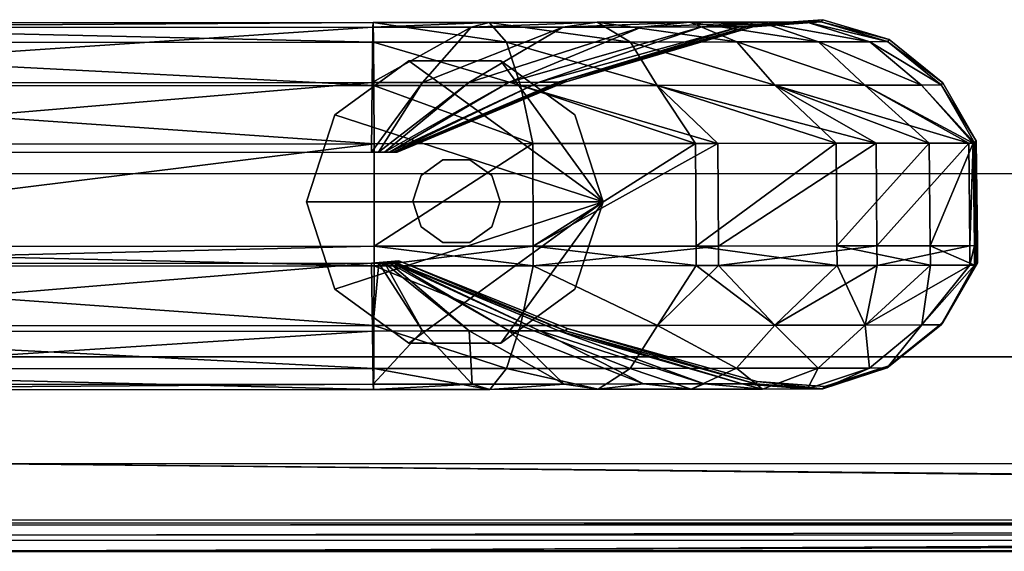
# Model space of a CAD drawing. Header units: inches. Extents: x -211 to 145, y -42 to 108.
# Tile 29 of 222: x -125.71 to -122.19, y 12.44 to 14.34. Entities that reach past the tile are written whole.
import ezdxf

# ---------------------------------------------------------------- set-up
doc = ezdxf.new("R2010")
doc.units = ezdxf.units.IN
doc.header["$MEASUREMENT"] = 0
for name, color, linetype in [('A-FURN', 7, 'Continuous'), ('A-FURN-P-SEAT', 2, 'Continuous'), ('A-FURN-P-SEAT-T', 2, 'Continuous')]:
    doc.layers.add(name, color=color, linetype=linetype)
for name, color, linetype, true_color in [('CET color Grey57', 7, 'Continuous', 0x91938e), ('CET color Grey65', 7, 'Continuous', 0xa4a5aa), ('CET color Grey71', 7, 'Continuous', 0xb6b6b6)]:
    doc.layers.add(name, color=color, linetype=linetype, true_color=true_color)
doc.styles.add('Arial', font='arial.ttf')

# ---------------------------------------------------------------- blocks, each defined once
blk = doc.blocks.new('*C40')
at = {"layer": 'A-FURN-P-SEAT', "linetype": 'Continuous'}
for points in [[(-24.5374, -17.01), (-24.5374, 16.216), (-24.477, 16.5199), (-24.3048, 16.7774), (-24.0473, 16.9496), (-23.7434, 17.01), (23.7434, 17.01), (24.0473, 16.9496), (24.3048, 16.7774), (24.477, 16.5199), (24.5374, 16.216), (24.5374, -17.01)], [(23.8809, -17.01), (23.8809, 15.5595), (23.8205, 15.8634), (23.6483, 16.1209), (23.3908, 16.2931), (23.0869, 16.3535), (-23.0869, 16.3535), (-23.3908, 16.2931), (-23.6483, 16.1209), (-23.8205, 15.8634), (-23.8809, 15.5595), (-23.8809, -17.01)], [(-24.5374, -17.01), (-24.5374, 16.216), (-24.477, 16.5199), (-24.3048, 16.7774), (-24.0473, 16.9496), (-23.7434, 17.01), (23.7434, 17.01), (24.0473, 16.9496), (24.3048, 16.7774), (24.477, 16.5199), (24.5374, 16.216), (24.5374, -17.01)], [(23.8809, -17.01), (23.8809, 15.5595), (23.8205, 15.8634), (23.6483, 16.1209), (23.3908, 16.2931), (23.0869, 16.3535), (-23.0869, 16.3535), (-23.3908, 16.2931), (-23.6483, 16.1209), (-23.8205, 15.8634), (-23.8809, 15.5595), (-23.8809, -17.01)], [(-23.8809, -17.01), (-23.8809, 15.5595), (-23.8205, 15.8634), (-23.6483, 16.1209), (-23.3908, 16.2931), (-23.0869, 16.3535), (23.0869, 16.3535), (23.3908, 16.2931), (23.6483, 16.1209), (23.8205, 15.8634), (23.8809, 15.5595), (23.8809, -17.01)], [(23.2244, -17.01), (23.2244, 14.903), (23.164, 15.2069), (22.9918, 15.4644), (22.7343, 15.6366), (22.4304, 15.697), (-22.4304, 15.697), (-22.7343, 15.6366), (-22.9918, 15.4644), (-23.164, 15.2069), (-23.2244, 14.903), (-23.2244, -17.01)], [(-23.8809, -17.01), (-23.8809, 15.5595), (-23.8205, 15.8634), (-23.6483, 16.1209), (-23.3908, 16.2931), (-23.0869, 16.3535), (23.0869, 16.3535), (23.3908, 16.2931), (23.6483, 16.1209), (23.8205, 15.8634), (23.8809, 15.5595), (23.8809, -17.01)], [(23.2244, -17.01), (23.2244, 14.903), (23.164, 15.2069), (22.9918, 15.4644), (22.7343, 15.6366), (22.4304, 15.697), (-22.4304, 15.697), (-22.7343, 15.6366), (-22.9918, 15.4644), (-23.164, 15.2069), (-23.2244, 14.903), (-23.2244, -17.01)]]:
    blk.add_lwpolyline(points, dxfattribs=at)
at = {"layer": 'A-FURN-P-SEAT-T', "linetype": 'Continuous', "style": 'Arial'}
blk.add_attdef('ITEXT', (-9.252, -17.2344), '', height=2.8, dxfattribs=at).dxf.unprotected_set("ltscale", 0)
blk = doc.blocks.new('*C5')
at = {"layer": 'CET color Grey57', "linetype": 'Continuous'}
mesh = blk.add_polyface(dxfattribs=at)
corners = [(-21.5671, 17.1145, 49.8971), (-21.5678, 17.3221, 49.7775), (-22.2229, 17.3017, 49.7805), (-21.5735, 17.3337, 48.4313), (-21.5759, 17.0843, 47.8285), (-22.1923, 17.068, 47.8313), (-21.5708, 17.531, 49.1045), (-22.2307, 17.3137, 48.4343), (-21.5697, 17.5482, 49.3486), (-22.2602, 17.5081, 49.1078), (-21.5687, 17.4775, 49.5862), (-22.262, 17.5248, 49.3519), (-22.2493, 17.455, 49.5894), (-18.6012, 17.1163, 49.885), (-18.6019, 17.324, 49.7654), (-21.5669, 16.7476, 49.9007), (-18.601, 16.7494, 49.8886), (-18.6076, 17.3355, 48.4192), (-18.61, 17.0861, 47.8164), (-18.6049, 17.5328, 49.0924), (-18.6039, 17.55, 49.3365), (-18.6028, 17.4793, 49.5741), (-21.5671, 17.1145, 0.4727), (-21.5669, 16.7476, 0.4692), (-22.1279, 16.7349, 0.4669), (-21.5678, 17.3221, 0.5924), (-18.6019, 17.324, 0.6045), (-18.6012, 17.1163, 0.4848), (-18.601, 16.7494, 0.4813), (-21.5759, 17.0843, 2.5413), (-18.6098, 17.0861, 2.5519), (-18.6076, 17.3355, 1.9507), (-21.5735, 17.3337, 1.9385), (-18.6049, 17.5328, 1.2775), (-21.5708, 17.531, 1.2654), (-18.6039, 17.55, 1.0334), (-21.5697, 17.5482, 1.0213), (-18.6028, 17.4793, 0.7957), (-21.5687, 17.4775, 0.7836), (-18.585, 17.0861, 47.8134), (-18.5641, 17.0861, 47.8047), (-18.5641, 17.0861, 2.5651), (-18.585, 17.0861, 2.5564), (-22.1923, 17.068, 2.5386)]
mesh.append_faces([[corners[k] for k in face] for face in [(0, 1, 2, 0), (3, 4, 5, 3), (6, 3, 7, 6), (8, 6, 9, 8), (10, 8, 11, 10), (1, 10, 12, 1), (1, 0, 13, 1), (13, 14, 1, 13), (15, 16, 13, 15), (13, 0, 15, 13), (4, 3, 17, 4), (17, 18, 4, 17), (3, 6, 19, 3), (19, 17, 3, 19), (6, 8, 20, 6), (20, 19, 6, 20), (8, 10, 21, 8), (21, 20, 8, 21), (10, 1, 14, 10), (14, 21, 10, 14), (22, 23, 24, 22), (25, 26, 27, 25), (27, 22, 25, 27), (27, 28, 23, 27), (23, 22, 27, 23), (29, 30, 31, 29), (31, 32, 29, 31), (32, 31, 33, 32), (33, 34, 32, 33), (34, 33, 35, 34), (35, 36, 34, 35), (36, 35, 37, 36), (37, 38, 36, 37), (38, 37, 26, 38), (26, 25, 38, 26), (18, 39, 40, 18), (41, 42, 30, 41), (18, 41, 30, 18), (4, 29, 43, 4), (18, 30, 29, 18), (29, 4, 18, 29)]])
mesh = blk.add_polyface(dxfattribs=at)
corners = [(-18.6019, 17.324, 49.7654), (-18.6012, 17.1163, 49.885), (-18.0329, 17.1168, 49.878), (-18.61, 17.0861, 47.8164), (-18.6076, 17.3355, 48.4192), (-18.4282, 17.3356, 48.3954), (-18.585, 17.0861, 47.8134), (-18.6049, 17.5328, 49.0924), (-18.253, 17.5331, 49.0454), (-18.6039, 17.55, 49.3365), (-18.1894, 17.5503, 49.281), (-18.6028, 17.4793, 49.5741), (-18.1275, 17.4797, 49.5105), (-18.0775, 17.3243, 49.6951), (-18.2623, 17.3358, 48.3264), (-18.5641, 17.0861, 47.8047), (-18.1199, 17.3359, 48.217), (-18.5461, 17.0861, 47.7909), (-18.6019, 17.324, 0.6045), (-18.0775, 17.3243, 0.6747), (-18.0329, 17.1167, 0.4919), (-18.601, 16.7494, 0.4813), (-18.6012, 17.1163, 0.4848), (-18.6098, 17.0861, 2.5519), (-18.585, 17.0861, 2.5564), (-18.4282, 17.3356, 1.9745), (-18.6076, 17.3355, 1.9507), (-18.253, 17.5331, 1.3245), (-18.6049, 17.5328, 1.2775), (-18.1894, 17.5503, 1.0888), (-18.6039, 17.55, 1.0334), (-18.1275, 17.4797, 0.8594), (-18.6028, 17.4793, 0.7957), (-18.5641, 17.0861, 2.5651), (-18.2623, 17.3358, 2.0434), (-18.5461, 17.0861, 2.5789), (-18.1199, 17.3359, 2.1529), (-18.5323, 17.0862, 2.5969), (-18.0106, 17.3361, 2.2954), (-18.5236, 17.0862, 2.6178), (-17.9418, 17.3363, 2.4614), (-18.5184, 17.0862, 2.6357), (-17.9182, 17.3364, 2.637), (-18.5146, 17.0941, 13.9689), (-17.9121, 17.3443, 13.9689), (-18.5323, 17.0862, 47.773), (-18.5236, 17.0862, 47.752), (-18.5207, 17.0862, 47.7342)]
mesh.append_faces([[corners[k] for k in face] for face in [(0, 1, 2, 0), (3, 4, 5, 3), (5, 6, 3, 5), (4, 7, 8, 4), (8, 5, 4, 8), (7, 9, 10, 7), (9, 11, 12, 9), (11, 0, 13, 11), (6, 5, 14, 6), (14, 15, 6, 14), (15, 14, 16, 15), (16, 17, 15, 16), (18, 19, 20, 18), (21, 22, 20, 21), (23, 24, 25, 23), (25, 26, 23, 25), (26, 25, 27, 26), (27, 28, 26, 27), (28, 27, 29, 28), (29, 30, 28, 29), (30, 29, 31, 30), (31, 32, 30, 31), (32, 31, 19, 32), (19, 18, 32, 19), (24, 33, 34, 24), (34, 25, 24, 34), (33, 35, 36, 33), (35, 37, 38, 35), (37, 39, 40, 37), (39, 41, 42, 39), (41, 43, 44, 41), (15, 17, 45, 15), (3, 15, 45, 3), (45, 46, 47, 45), (47, 43, 41, 47), (45, 47, 41, 45), (41, 39, 37, 41), (37, 35, 33, 37), (41, 37, 33, 41), (45, 41, 33, 45), (3, 45, 33, 3)]])
mesh = blk.add_polyface(dxfattribs=at)
corners = [(-18.0329, 17.1168, 49.878), (-18.0775, 17.3243, 49.6951), (-18.6019, 17.324, 49.7654), (-18.601, 16.7494, 49.8886), (-18.0316, 16.7498, 49.8814), (-18.6012, 17.1163, 49.885), (-18.1894, 17.5503, 49.281), (-18.253, 17.5331, 49.0454), (-18.6049, 17.5328, 49.0924), (-18.1275, 17.4797, 49.5105), (-18.6039, 17.55, 49.3365), (-18.6028, 17.4793, 49.5741), (-17.4509, 17.1172, 49.7325), (-18.4282, 17.3356, 48.3954), (-17.9252, 17.5334, 48.9091), (-18.2623, 17.3358, 48.3264), (-17.803, 17.5507, 49.1203), (-17.6838, 17.4801, 49.326), (-17.5879, 17.3248, 49.4915), (-17.6438, 17.5338, 48.6927), (-18.1199, 17.3359, 48.217), (-18.5461, 17.0861, 47.7909), (-18.0106, 17.3361, 48.0744), (-18.5323, 17.0862, 47.773), (-17.9418, 17.3363, 47.9085), (-18.5236, 17.0862, 47.752), (-17.9182, 17.3364, 47.7329), (-18.5207, 17.0862, 47.7342), (-17.9121, 17.3443, 13.9689), (-18.5146, 17.0941, 13.9689), (-18.0329, 17.1167, 0.4919), (-18.6012, 17.1163, 0.4848), (-18.6019, 17.324, 0.6045), (-18.0316, 16.7498, 0.4885), (-18.601, 16.7494, 0.4813), (-17.3705, 17.1172, 0.498), (-18.4282, 17.3356, 1.9745), (-18.2623, 17.3358, 2.0434), (-17.9252, 17.5334, 1.4608), (-18.253, 17.5331, 1.3245), (-17.803, 17.5507, 1.2496), (-18.1894, 17.5503, 1.0888), (-17.6838, 17.4801, 1.0439), (-18.1275, 17.4797, 0.8594), (-17.5879, 17.3248, 0.8784), (-18.1199, 17.3359, 2.1529), (-18.5641, 17.0861, 2.5651), (-17.6438, 17.5337, 1.6771), (-18.0106, 17.3361, 2.2954), (-18.5461, 17.0861, 2.5789), (-17.4278, 17.5341, 1.9588), (-17.9418, 17.3363, 2.4614), (-18.5323, 17.0862, 2.5969), (-17.9182, 17.3364, 2.637), (-18.5236, 17.0862, 2.6178), (-18.5184, 17.0862, 2.6357)]
mesh.append_faces([[corners[k] for k in face] for face in [(0, 1, 2, 0), (3, 4, 0, 3), (0, 5, 3, 0), (6, 7, 8, 6), (9, 6, 10, 9), (1, 9, 11, 1), (1, 0, 12, 1), (13, 7, 14, 13), (14, 15, 13, 14), (7, 6, 16, 7), (16, 14, 7, 16), (6, 9, 17, 6), (9, 1, 18, 9), (15, 14, 19, 15), (19, 20, 15, 19), (21, 20, 22, 21), (22, 23, 21, 22), (23, 22, 24, 23), (24, 25, 23, 24), (25, 24, 26, 25), (26, 27, 25, 26), (27, 26, 28, 27), (28, 29, 27, 28), (30, 31, 32, 30), (30, 33, 34, 30), (33, 30, 35, 33), (36, 37, 38, 36), (38, 39, 36, 38), (39, 38, 40, 39), (40, 41, 39, 40), (41, 40, 42, 41), (42, 43, 41, 42), (43, 42, 44, 43), (45, 37, 46, 45), (37, 45, 47, 37), (47, 38, 37, 47), (48, 45, 49, 48), (45, 48, 50, 45), (51, 48, 52, 51), (53, 51, 54, 53), (28, 53, 55, 28)]])
mesh = blk.add_polyface(dxfattribs=at)
corners = [(-17.4509, 17.1172, 49.7325), (-17.5879, 17.3248, 49.4915), (-18.0775, 17.3243, 49.6951), (-18.0316, 16.7498, 49.8814), (-17.4488, 16.7503, 49.7355), (-18.0329, 17.1168, 49.878), (-17.6838, 17.4801, 49.326), (-17.803, 17.5507, 49.1203), (-18.1894, 17.5503, 49.281), (-18.1275, 17.4797, 49.5105), (-16.9478, 17.1178, 49.3933), (-17.9252, 17.5334, 48.9091), (-17.4712, 17.5511, 48.8652), (-17.6438, 17.5338, 48.6927), (-17.3029, 17.4805, 49.0332), (-17.1674, 17.3253, 49.1683), (-18.1199, 17.3359, 48.217), (-17.4278, 17.5341, 48.4111), (-18.0106, 17.3361, 48.0744), (-17.2165, 17.5514, 48.5331), (-17.2919, 17.5344, 48.0832), (-17.9418, 17.3363, 47.9085), (-17.2453, 17.5347, 47.7314), (-17.9182, 17.3364, 47.7329), (-17.2392, 17.5425, 13.9689), (-17.9121, 17.3443, 13.9689), (-18.0775, 17.3243, 0.6747), (-17.5879, 17.3248, 0.8784), (-17.3705, 17.1172, 0.498), (-18.0329, 17.1167, 0.4919), (-17.3684, 16.7503, 0.4949), (-18.0316, 16.7498, 0.4885), (-18.1275, 17.4797, 0.8594), (-17.9252, 17.5334, 1.4608), (-17.6438, 17.5337, 1.6771), (-17.4712, 17.551, 1.5046), (-17.803, 17.5507, 1.2496), (-17.3029, 17.4805, 1.3367), (-17.6838, 17.4801, 1.0439), (-17.1674, 17.3253, 1.2016), (-17.4278, 17.5341, 1.9588), (-18.1199, 17.3359, 2.1529), (-17.2165, 17.5514, 1.8367), (-18.0106, 17.3361, 2.2954), (-17.9418, 17.3363, 2.4614), (-17.2919, 17.5344, 2.2867), (-17.9182, 17.3364, 2.637), (-17.2453, 17.5347, 2.6384)]
mesh.append_faces([[corners[k] for k in face] for face in [(0, 1, 2, 0), (3, 4, 0, 3), (0, 5, 3, 0), (6, 7, 8, 6), (1, 6, 9, 1), (1, 0, 10, 1), (11, 7, 12, 11), (12, 13, 11, 12), (7, 6, 14, 7), (14, 12, 7, 14), (6, 1, 15, 6), (15, 14, 6, 15), (16, 13, 17, 16), (17, 18, 16, 17), (13, 12, 19, 13), (19, 17, 13, 19), (18, 17, 20, 18), (20, 21, 18, 20), (21, 20, 22, 21), (22, 23, 21, 22), (23, 22, 24, 23), (24, 25, 23, 24), (26, 27, 28, 26), (28, 29, 26, 28), (28, 30, 31, 28), (27, 26, 32, 27), (33, 34, 35, 33), (35, 36, 33, 35), (36, 35, 37, 36), (37, 38, 36, 37), (38, 37, 39, 38), (39, 27, 38, 39), (40, 34, 41, 40), (34, 40, 42, 34), (42, 35, 34, 42), (43, 44, 45, 43), (45, 40, 43, 45), (44, 46, 47, 44), (47, 45, 44, 47), (46, 25, 24, 46), (24, 47, 46, 24)]])
mesh = blk.add_polyface(dxfattribs=at)
corners = [(-16.9478, 17.1178, 49.3933), (-17.1674, 17.3253, 49.1683), (-17.5879, 17.3248, 49.4915), (-17.4488, 16.7503, 49.7355), (-16.9449, 16.7508, 49.3957), (-17.4509, 17.1172, 49.7325), (-16.6141, 17.1183, 48.8793), (-17.4712, 17.5511, 48.8652), (-17.3029, 17.4805, 49.0332), (-17.0106, 17.481, 48.6519), (-17.2165, 17.5514, 48.5331), (-16.8447, 17.3258, 48.7475), (-17.4278, 17.5341, 48.4111), (-17.0562, 17.5518, 48.1465), (-17.2919, 17.5344, 48.0832), (-16.8266, 17.4814, 48.2081), (-16.6417, 17.3263, 48.2576), (-17.0012, 17.5522, 47.7309), (-17.2453, 17.5347, 47.7314), (-16.7635, 17.4818, 47.7303), (-16.9952, 17.56, 13.9689), (-17.2392, 17.5425, 13.9689), (-16.7574, 17.4897, 13.9689), (-17.5879, 17.3248, 0.8784), (-17.1674, 17.3253, 1.2016), (-16.8044, 17.1177, 0.8091), (-17.3705, 17.1172, 0.498), (-16.8015, 16.7508, 0.8067), (-17.3684, 16.7503, 0.4949), (-16.8447, 17.3258, 1.6224), (-16.4729, 17.1183, 1.3905), (-17.4712, 17.551, 1.5046), (-17.2165, 17.5514, 1.8367), (-17.0106, 17.481, 1.7179), (-17.3029, 17.4805, 1.3367), (-17.4278, 17.5341, 1.9588), (-17.2919, 17.5344, 2.2867), (-17.0562, 17.5518, 2.2234), (-16.8266, 17.4814, 2.1618), (-16.6417, 17.3263, 2.1122), (-17.2453, 17.5347, 2.6384), (-17.0012, 17.5521, 2.639), (-16.7635, 17.4818, 2.6396)]
mesh.append_faces([[corners[k] for k in face] for face in [(0, 1, 2, 0), (3, 4, 0, 3), (0, 5, 3, 0), (1, 0, 6, 1), (7, 8, 9, 7), (9, 10, 7, 9), (8, 1, 11, 8), (11, 9, 8, 11), (12, 10, 13, 12), (13, 14, 12, 13), (10, 9, 15, 10), (15, 13, 10, 15), (9, 11, 16, 9), (14, 13, 17, 14), (17, 18, 14, 17), (13, 15, 19, 13), (19, 17, 13, 19), (18, 17, 20, 18), (20, 21, 18, 20), (17, 19, 22, 17), (22, 20, 17, 22), (23, 24, 25, 23), (25, 26, 23, 25), (25, 27, 28, 25), (28, 26, 25, 28), (24, 29, 30, 24), (31, 32, 33, 31), (33, 34, 31, 33), (34, 33, 29, 34), (29, 24, 34, 29), (35, 36, 37, 35), (37, 32, 35, 37), (32, 37, 38, 32), (38, 33, 32, 38), (33, 38, 39, 33), (36, 40, 41, 36), (41, 37, 36, 41), (37, 41, 42, 37), (40, 21, 20, 40), (20, 41, 40, 20), (41, 20, 22, 41)]])
mesh = blk.add_polyface(dxfattribs=at)
corners = [(-16.6141, 17.1183, 48.8793), (-16.8447, 17.3258, 48.7475), (-17.1674, 17.3253, 49.1683), (-16.9449, 16.7508, 49.3957), (-16.6106, 16.7514, 48.8809), (-16.9478, 17.1178, 49.3933), (-16.4568, 17.1188, 48.3037), (-16.6417, 17.3263, 48.2576), (-16.4529, 16.7519, 48.3044), (-16.8266, 17.4814, 48.2081), (-17.0106, 17.481, 48.6519), (-16.4521, 17.1192, 47.7293), (-16.572, 17.3267, 47.7297), (-16.4481, 16.7523, 47.729), (-16.7635, 17.4818, 47.7303), (-16.446, 17.1271, 13.9689), (-16.5659, 17.3345, 13.9689), (-16.442, 16.7602, 13.9689), (-16.7574, 17.4897, 13.9689), (-16.4729, 17.1183, 1.3905), (-16.8044, 17.1177, 0.8091), (-17.1674, 17.3253, 1.2016), (-16.4694, 16.7514, 1.3889), (-16.8015, 16.7508, 0.8067), (-16.8447, 17.3258, 1.6224), (-16.6417, 17.3263, 2.1122), (-16.4568, 17.1188, 2.0662), (-16.4529, 16.7519, 2.0655), (-17.0106, 17.481, 1.7179), (-16.572, 17.3267, 2.6402), (-16.4521, 17.1192, 2.6406), (-16.4481, 16.7523, 2.6409), (-16.7635, 17.4818, 2.6396), (-16.8266, 17.4814, 2.1618), (-17.0562, 17.5518, 2.2234), (-17.0012, 17.5521, 2.639)]
mesh.append_faces([[corners[k] for k in face] for face in [(0, 1, 2, 0), (3, 4, 0, 3), (0, 5, 3, 0), (1, 0, 6, 1), (6, 7, 1, 6), (4, 8, 6, 4), (6, 0, 4, 6), (7, 9, 10, 7), (7, 6, 11, 7), (11, 12, 7, 11), (8, 13, 11, 8), (11, 6, 8, 11), (9, 7, 12, 9), (12, 14, 9, 12), (12, 11, 15, 12), (15, 16, 12, 15), (13, 17, 15, 13), (15, 11, 13, 15), (14, 12, 16, 14), (16, 18, 14, 16), (19, 20, 21, 19), (19, 22, 23, 19), (23, 20, 19, 23), (24, 25, 26, 24), (26, 19, 24, 26), (26, 27, 22, 26), (22, 19, 26, 22), (25, 24, 28, 25), (25, 29, 30, 25), (30, 26, 25, 30), (30, 31, 27, 30), (27, 26, 30, 27), (32, 33, 34, 32), (33, 32, 29, 33), (29, 25, 33, 29), (29, 16, 15, 29), (15, 30, 29, 15), (15, 17, 31, 15), (31, 30, 15, 31), (18, 32, 35, 18), (32, 18, 16, 32), (16, 29, 32, 16)]])
mesh = blk.add_polyface(dxfattribs=at)
corners = [(-22.0573, 16.3032, 49.5851), (-21.5689, 16.2353, 49.353), (-21.5679, 16.3098, 49.5833), (-22.0461, 16.2298, 49.3547), (-21.5699, 16.2539, 49.1118), (-22.0502, 16.2483, 49.1136), (-21.5729, 16.4443, 48.4326), (-21.5668, 16.6777, 49.9013), (-21.5672, 16.4638, 49.7769), (-18.6013, 16.4656, 49.7648), (-18.6009, 16.6795, 49.8892), (-18.6021, 16.3116, 49.5712), (-18.603, 16.2371, 49.3409), (-18.604, 16.2557, 49.0997), (-18.607, 16.4461, 48.4205), (-21.5756, 16.6873, 47.8305), (-18.6098, 16.6891, 47.8183), (-18.5842, 16.6891, 47.8153), (-22.0818, 16.455, 0.591), (-21.5672, 16.4638, 0.593), (-21.5679, 16.3098, 0.7866), (-22.0573, 16.3032, 0.7848), (-21.5689, 16.2353, 1.0169), (-22.0461, 16.2298, 1.0151), (-21.5699, 16.2539, 1.2581), (-22.0502, 16.2483, 1.2563), (-21.5729, 16.4443, 1.9372), (-21.5668, 16.6777, 0.4685), (-18.6009, 16.6795, 0.4807), (-18.6013, 16.4656, 0.6051), (-18.6021, 16.3116, 0.7987), (-18.603, 16.2371, 1.029), (-18.604, 16.2557, 1.2702), (-18.607, 16.4461, 1.9494), (-18.6098, 16.6891, 2.5515), (-21.5756, 16.6873, 2.5394), (-18.5842, 16.6891, 2.5546), (-21.5669, 16.7476, 49.9007), (-18.601, 16.7494, 49.8886), (-21.5669, 16.7476, 0.4692), (-22.1164, 16.6659, 0.4663), (-18.601, 16.7494, 0.4813), (-18.5627, 16.6891, 2.5635)]
mesh.append_faces([[corners[k] for k in face] for face in [(0, 1, 2, 0), (3, 4, 1, 3), (5, 6, 4, 5), (7, 8, 9, 7), (7, 9, 10, 7), (8, 2, 11, 8), (8, 11, 9, 8), (2, 1, 12, 2), (2, 12, 11, 2), (1, 4, 13, 1), (1, 13, 12, 1), (4, 6, 14, 4), (4, 14, 13, 4), (6, 15, 16, 6), (6, 16, 14, 6), (14, 16, 17, 14), (18, 19, 20, 18), (21, 20, 22, 21), (23, 22, 24, 23), (25, 24, 26, 25), (27, 28, 29, 27), (27, 29, 19, 27), (19, 29, 30, 19), (19, 30, 20, 19), (20, 30, 31, 20), (20, 31, 22, 20), (22, 31, 32, 22), (22, 32, 24, 22), (24, 32, 33, 24), (24, 33, 26, 24), (26, 33, 34, 26), (26, 34, 35, 26), (33, 36, 34, 33), (37, 7, 10, 37), (37, 10, 38, 37), (39, 27, 40, 39), (41, 28, 27, 41), (41, 27, 39, 41), (34, 36, 42, 34), (16, 15, 35, 16), (16, 35, 34, 16)]])
mesh = blk.add_polyface(dxfattribs=at)
corners = [(-18.6009, 16.6795, 49.8892), (-18.6013, 16.4656, 49.7648), (-18.077, 16.466, 49.6945), (-18.6021, 16.3116, 49.5712), (-18.1273, 16.3119, 49.5076), (-18.603, 16.2371, 49.3409), (-18.1872, 16.2374, 49.2853), (-18.604, 16.2557, 49.0997), (-18.25, 16.256, 49.0524), (-18.607, 16.4461, 48.4205), (-18.4271, 16.4463, 48.3966), (-18.5842, 16.6891, 47.8153), (-18.5627, 16.6891, 47.8064), (-18.2608, 16.4464, 48.3275), (-18.5443, 16.6892, 47.7922), (-18.118, 16.4466, 48.2177), (-18.5302, 16.6892, 47.7738), (-18.6009, 16.6795, 0.4807), (-18.077, 16.466, 0.6754), (-18.6013, 16.4656, 0.6051), (-18.1273, 16.3119, 0.8623), (-18.6021, 16.3116, 0.7987), (-18.1872, 16.2374, 1.0846), (-18.603, 16.2371, 1.029), (-18.25, 16.256, 1.3175), (-18.604, 16.2557, 1.2702), (-18.4271, 16.4463, 1.9732), (-18.607, 16.4461, 1.9494), (-18.5842, 16.6891, 2.5546), (-18.2608, 16.4464, 2.0424), (-18.5627, 16.6891, 2.5635), (-18.5443, 16.6891, 2.5777), (-18.118, 16.4466, 2.1522), (-18.5302, 16.6892, 2.5961), (-18.601, 16.7494, 49.8886), (-18.0314, 16.6799, 49.882), (-18.5122, 16.6971, 13.9689), (-18.5182, 16.6892, 47.7339), (-18.5213, 16.6892, 47.7523), (-18.6098, 16.6891, 47.8183), (-18.6098, 16.6891, 2.5515), (-18.5213, 16.6892, 2.6176), (-18.5182, 16.6892, 2.636)]
mesh.append_faces([[corners[k] for k in face] for face in [(0, 1, 2, 0), (1, 3, 4, 1), (1, 4, 2, 1), (3, 5, 6, 3), (3, 6, 4, 3), (5, 7, 8, 5), (5, 8, 6, 5), (7, 9, 10, 7), (7, 10, 8, 7), (9, 11, 10, 9), (10, 11, 12, 10), (10, 12, 13, 10), (13, 12, 14, 13), (15, 14, 16, 15), (17, 18, 19, 17), (19, 18, 20, 19), (19, 20, 21, 19), (21, 20, 22, 21), (21, 22, 23, 21), (23, 22, 24, 23), (23, 24, 25, 23), (25, 24, 26, 25), (25, 26, 27, 25), (27, 26, 28, 27), (26, 29, 30, 26), (26, 30, 28, 26), (29, 31, 30, 29), (32, 33, 31, 32), (34, 0, 35, 34), (36, 37, 38, 36), (36, 38, 16, 36), (36, 16, 14, 36), (36, 14, 12, 36), (36, 12, 11, 36), (36, 11, 39, 36), (39, 40, 36, 39), (40, 30, 31, 40), (40, 31, 33, 40), (40, 33, 41, 40), (40, 41, 42, 40), (40, 42, 36, 40)]])
mesh = blk.add_polyface(dxfattribs=at)
corners = [(-18.6009, 16.6795, 49.8892), (-18.077, 16.466, 49.6945), (-18.0314, 16.6799, 49.882), (-17.5873, 16.4664, 49.4909), (-18.1273, 16.3119, 49.5076), (-17.6842, 16.3123, 49.3233), (-18.1872, 16.2374, 49.2853), (-17.7995, 16.2378, 49.124), (-18.25, 16.256, 49.0524), (-17.9203, 16.2563, 48.9153), (-18.4271, 16.4463, 48.3966), (-18.2608, 16.4464, 48.3275), (-18.118, 16.4466, 48.2177), (-17.6372, 16.2566, 48.6977), (-18.5443, 16.6892, 47.7922), (-18.5302, 16.6892, 47.7738), (-18.0084, 16.4468, 48.0748), (-18.5213, 16.6892, 47.7523), (-17.9394, 16.4469, 47.9084), (-18.5182, 16.6892, 47.7339), (-17.9157, 16.4471, 47.7323), (-18.5122, 16.6971, 13.9689), (-17.9097, 16.4549, 13.9689), (-18.6009, 16.6795, 0.4807), (-18.0314, 16.6799, 0.4879), (-18.077, 16.466, 0.6754), (-17.5873, 16.4664, 0.879), (-17.6842, 16.3123, 1.0465), (-18.1273, 16.3119, 0.8623), (-17.7995, 16.2378, 1.2458), (-18.1872, 16.2374, 1.0846), (-17.9203, 16.2563, 1.4546), (-18.25, 16.256, 1.3175), (-18.2608, 16.4464, 2.0424), (-18.4271, 16.4463, 1.9732), (-17.6372, 16.2566, 1.6722), (-18.118, 16.4466, 2.1522), (-18.5443, 16.6891, 2.5777), (-18.0084, 16.4468, 2.2951), (-18.5302, 16.6892, 2.5961), (-17.9394, 16.4469, 2.4615), (-18.5213, 16.6892, 2.6176), (-17.9157, 16.4471, 2.6376), (-18.5182, 16.6892, 2.636), (-18.601, 16.7494, 49.8886), (-18.0316, 16.7498, 49.8814), (-18.0316, 16.7498, 0.4885), (-18.601, 16.7494, 0.4813)]
mesh.append_faces([[corners[k] for k in face] for face in [(0, 1, 2, 0), (2, 1, 3, 2), (1, 4, 5, 1), (4, 6, 7, 4), (4, 7, 5, 4), (6, 8, 9, 6), (6, 9, 7, 6), (8, 10, 11, 8), (8, 11, 9, 8), (9, 11, 12, 9), (9, 12, 13, 9), (11, 14, 12, 11), (12, 15, 16, 12), (16, 15, 17, 16), (16, 17, 18, 16), (18, 17, 19, 18), (18, 19, 20, 18), (20, 19, 21, 20), (20, 21, 22, 20), (23, 24, 25, 23), (24, 26, 25, 24), (25, 27, 28, 25), (28, 27, 29, 28), (28, 29, 30, 28), (30, 29, 31, 30), (30, 31, 32, 30), (32, 31, 33, 32), (32, 33, 34, 32), (31, 35, 36, 31), (31, 36, 33, 31), (33, 36, 37, 33), (36, 38, 39, 36), (38, 40, 41, 38), (38, 41, 39, 38), (40, 42, 43, 40), (40, 43, 41, 40), (42, 22, 21, 42), (42, 21, 43, 42), (44, 2, 45, 44), (46, 24, 23, 46), (46, 23, 47, 46)]])
mesh = blk.add_polyface(dxfattribs=at)
corners = [(-18.0314, 16.6799, 49.882), (-17.5873, 16.4664, 49.4909), (-17.4484, 16.6804, 49.7361), (-18.077, 16.466, 49.6945), (-17.6842, 16.3123, 49.3233), (-17.1669, 16.4669, 49.1677), (-17.3037, 16.3128, 49.0309), (-17.7995, 16.2378, 49.124), (-17.4665, 16.2382, 48.8681), (-17.9203, 16.2563, 48.9153), (-17.6372, 16.2566, 48.6977), (-17.4199, 16.2569, 48.4143), (-17.211, 16.2386, 48.5349), (-18.118, 16.4466, 48.2177), (-18.0084, 16.4468, 48.0748), (-17.9394, 16.4469, 47.9084), (-17.2832, 16.2573, 48.0844), (-17.9157, 16.4471, 47.7323), (-17.2363, 16.2575, 47.7305), (-17.9097, 16.4549, 13.9689), (-17.2302, 16.2654, 13.9689), (-18.0314, 16.6799, 0.4879), (-17.368, 16.6804, 0.4944), (-17.5873, 16.4664, 0.879), (-18.077, 16.466, 0.6754), (-17.6842, 16.3123, 1.0465), (-17.1669, 16.4669, 1.2022), (-17.3037, 16.3128, 1.339), (-17.4665, 16.2382, 1.5018), (-17.7995, 16.2378, 1.2458), (-17.6372, 16.2566, 1.6722), (-17.9203, 16.2563, 1.4546), (-17.211, 16.2386, 1.835), (-17.4199, 16.2569, 1.9556), (-18.0084, 16.4468, 2.2951), (-18.118, 16.4466, 2.1522), (-17.2832, 16.2573, 2.2855), (-17.9394, 16.4469, 2.4615), (-17.2363, 16.2575, 2.6394), (-17.9157, 16.4471, 2.6376), (-18.0316, 16.7498, 49.8814), (-17.4488, 16.7503, 49.7356), (-17.3684, 16.7503, 0.4949), (-18.0316, 16.7498, 0.4885)]
mesh.append_faces([[corners[k] for k in face] for face in [(0, 1, 2, 0), (3, 4, 1, 3), (2, 1, 5, 2), (1, 4, 6, 1), (1, 6, 5, 1), (4, 7, 8, 4), (4, 8, 6, 4), (7, 9, 10, 7), (7, 10, 8, 7), (8, 10, 11, 8), (8, 11, 12, 8), (10, 13, 14, 10), (10, 14, 11, 10), (11, 14, 15, 11), (11, 15, 16, 11), (16, 15, 17, 16), (16, 17, 18, 16), (18, 17, 19, 18), (18, 19, 20, 18), (21, 22, 23, 21), (24, 23, 25, 24), (23, 26, 27, 23), (23, 27, 25, 23), (25, 27, 28, 25), (25, 28, 29, 25), (29, 28, 30, 29), (29, 30, 31, 29), (28, 32, 33, 28), (28, 33, 30, 28), (30, 33, 34, 30), (30, 34, 35, 30), (33, 36, 37, 33), (33, 37, 34, 33), (36, 38, 39, 36), (36, 39, 37, 36), (38, 20, 19, 38), (38, 19, 39, 38), (40, 0, 2, 40), (40, 2, 41, 40), (42, 22, 21, 42), (42, 21, 43, 42)]])
mesh = blk.add_polyface(dxfattribs=at)
corners = [(-17.4484, 16.6804, 49.7361), (-17.1669, 16.4669, 49.1677), (-16.9443, 16.6809, 49.3962), (-16.8442, 16.4674, 48.7469), (-17.3037, 16.3128, 49.0309), (-17.0117, 16.3132, 48.65), (-17.4665, 16.2382, 48.8681), (-17.211, 16.2386, 48.5349), (-16.8279, 16.3137, 48.2067), (-17.0502, 16.2389, 48.147), (-17.4199, 16.2569, 48.4143), (-17.2832, 16.2573, 48.0844), (-16.9951, 16.2393, 47.7299), (-17.2363, 16.2575, 47.7305), (-16.7649, 16.3141, 47.7294), (-16.989, 16.2471, 13.9689), (-17.2302, 16.2654, 13.9689), (-17.368, 16.6804, 0.4944), (-16.801, 16.6809, 0.8062), (-17.1669, 16.4669, 1.2022), (-17.5873, 16.4664, 0.879), (-16.8442, 16.4674, 1.623), (-17.0117, 16.3133, 1.7198), (-17.3037, 16.3128, 1.339), (-17.211, 16.2386, 1.835), (-17.4665, 16.2382, 1.5018), (-16.8279, 16.3137, 2.1631), (-17.0502, 16.2389, 2.2229), (-17.2832, 16.2573, 2.2855), (-17.4199, 16.2569, 1.9556), (-16.765, 16.3141, 2.6404), (-16.9951, 16.2393, 2.6399), (-17.2363, 16.2575, 2.6394), (-17.4488, 16.7503, 49.7356), (-16.9449, 16.7508, 49.3957), (-16.61, 16.6815, 48.8812), (-16.8015, 16.7508, 0.8067), (-17.3684, 16.7503, 0.4949)]
mesh.append_faces([[corners[k] for k in face] for face in [(0, 1, 2, 0), (2, 1, 3, 2), (1, 4, 5, 1), (1, 5, 3, 1), (4, 6, 7, 4), (4, 7, 5, 4), (3, 5, 8, 3), (5, 7, 9, 5), (5, 9, 8, 5), (7, 10, 11, 7), (7, 11, 9, 7), (8, 9, 12, 8), (9, 11, 13, 9), (9, 13, 12, 9), (14, 12, 15, 14), (12, 13, 16, 12), (12, 16, 15, 12), (17, 18, 19, 17), (17, 19, 20, 17), (18, 21, 19, 18), (19, 21, 22, 19), (19, 22, 23, 19), (23, 22, 24, 23), (23, 24, 25, 23), (21, 26, 22, 21), (22, 26, 27, 22), (22, 27, 24, 22), (24, 27, 28, 24), (24, 28, 29, 24), (26, 30, 31, 26), (26, 31, 27, 26), (27, 31, 32, 27), (27, 32, 28, 27), (30, 15, 31, 30), (31, 15, 16, 31), (31, 16, 32, 31), (33, 0, 2, 33), (33, 2, 34, 33), (34, 2, 35, 34), (36, 18, 17, 36), (36, 17, 37, 36)]])
mesh = blk.add_polyface(dxfattribs=at)
corners = [(-16.9443, 16.6809, 49.3962), (-16.8442, 16.4674, 48.7469), (-16.61, 16.6815, 48.8812), (-16.6411, 16.4679, 48.257), (-16.4522, 16.682, 48.3045), (-16.8279, 16.3137, 48.2067), (-16.5715, 16.4683, 47.7291), (-16.4473, 16.6824, 47.7289), (-16.7649, 16.3141, 47.7294), (-16.9951, 16.2393, 47.7299), (-16.5654, 16.4762, 13.9689), (-16.4412, 16.6903, 13.9689), (-16.759, 16.3219, 13.9689), (-16.989, 16.2471, 13.9689), (-16.801, 16.6809, 0.8062), (-16.4687, 16.6815, 1.3885), (-16.8442, 16.4674, 1.623), (-16.4522, 16.682, 2.0653), (-16.6411, 16.4679, 2.1129), (-16.8279, 16.3137, 2.1631), (-16.4473, 16.6824, 2.6409), (-16.5715, 16.4683, 2.6408), (-16.765, 16.3141, 2.6404), (-16.9449, 16.7508, 49.3957), (-16.6106, 16.7513, 48.8809), (-16.4529, 16.7519, 48.3044), (-16.4481, 16.7523, 47.729), (-16.442, 16.7602, 13.9689), (-16.4694, 16.7513, 1.3889), (-16.8015, 16.7508, 0.8067), (-16.4529, 16.7519, 2.0655), (-16.4481, 16.7523, 2.6409)]
mesh.append_faces([[corners[k] for k in face] for face in [(0, 1, 2, 0), (2, 1, 3, 2), (2, 3, 4, 2), (1, 5, 3, 1), (4, 3, 6, 4), (4, 6, 7, 4), (3, 5, 8, 3), (3, 8, 6, 3), (5, 9, 8, 5), (7, 6, 10, 7), (7, 10, 11, 7), (6, 8, 12, 6), (6, 12, 10, 6), (8, 13, 12, 8), (14, 15, 16, 14), (15, 17, 18, 15), (15, 18, 16, 15), (16, 18, 19, 16), (17, 20, 21, 17), (17, 21, 18, 17), (18, 21, 22, 18), (18, 22, 19, 18), (20, 11, 10, 20), (20, 10, 21, 20), (21, 10, 12, 21), (21, 12, 22, 21), (22, 12, 13, 22), (23, 2, 24, 23), (24, 2, 4, 24), (24, 4, 25, 24), (25, 4, 7, 25), (25, 7, 26, 25), (26, 7, 11, 26), (26, 11, 27, 26), (28, 15, 14, 28), (28, 14, 29, 28), (30, 17, 15, 30), (30, 15, 28, 30), (31, 20, 17, 31), (31, 17, 30, 31), (27, 11, 20, 27), (27, 20, 31, 27)]])
at = {"layer": 'CET color Grey65', "linetype": 'Continuous'}
mesh = blk.add_polyface(dxfattribs=at)
corners = [(-22.217, -16.0764, 12.2248), (-22.1841, -15.9582, 15.8943), (-22.203, 15.7584, 15.764), (-19.9512, 15.7689, 12.2254), (-19.9512, -16.0619, 15.7632), (-19.9512, 15.6565, 15.9002), (-23.0022, -0.1276, 12.2253), (-23.0044, 12.7947, 12.2253), (-22.8881, 12.7947, 15.9009), (-22.9883, -0.1276, 15.7633), (-22.9904, -12.8308, 15.7633), (-22.4266, -16.2628, 13.9943), (-23.214, 15.1831, 13.9943), (-19.9512, -16.2628, 13.9943), (-19.9512, 15.9705, 13.9943), (-23.214, -12.8308, 13.9943), (-23.2118, -0.1276, 13.9943), (-23.214, 12.7947, 13.9943), (-23.0043, 14.9814, 12.2247), (-22.9904, -15.2744, 15.764), (-22.8856, 14.9528, 15.8946), (-23.214, -15.4754, 13.9943), (-22.4266, 15.9705, 13.9943), (-22.5614, -16.0272, 12.2248), (-22.8075, -15.8796, 12.2248), (-22.9551, 15.3259, 12.2247), (-22.8075, 15.572, 12.2247), (-22.9412, -15.6189, 15.764), (-22.7935, -15.865, 15.764), (-22.5034, -15.9124, 15.8936), (-22.5475, 15.7092, 15.764), (-22.7935, 15.5616, 15.764), (-22.8398, 15.2721, 15.894), (-22.7711, -16.2136, 13.9943), (-23.0171, -16.066, 13.9943), (-23.1648, -15.8199, 13.9943), (-23.1648, 15.5276, 13.9943), (-23.0171, 15.7736, 13.9943), (-22.7711, 15.9213, 13.9943), (-22.2169, 15.7688, 12.2247), (-22.203, -16.0618, 15.764), (-22.1841, 15.6541, 15.8942), (-19.9512, -16.0765, 12.2254), (-19.9512, -15.9606, 15.9004), (-19.9512, 15.7585, 15.7633), (-23.0044, -12.8308, 12.2253), (-22.9904, 12.7947, 15.7633), (-22.8859, -0.1276, 15.9009), (-22.8881, -12.8308, 15.9009), (-23.0044, -15.289, 12.2248), (-22.8856, -15.2568, 15.8946), (-22.9904, 14.971, 15.764), (-22.9551, -15.6335, 12.2248), (-22.5614, 15.7196, 12.2247), (-22.8398, -15.5761, 15.894), (-22.7161, -15.7877, 15.8934), (-22.5475, -16.0126, 15.764), (-22.5034, 15.6083, 15.8936), (-22.7163, 15.4835, 15.8933), (-22.9412, 15.3155, 15.764), (-22.2098, -16.0598, 12.1708), (-22.2098, 15.7517, 12.1707), (-19.9512, 15.7518, 12.171), (-19.9512, -16.0598, 12.1711), (-22.987, -12.8308, 12.171), (-22.9849, -0.1276, 12.171), (-22.987, 12.7947, 12.171), (-22.987, -15.2826, 12.1708), (-22.987, 14.9745, 12.1707), (-22.5513, -16.011, 12.1708), (-22.7931, -15.8659, 12.1708), (-22.9382, -15.6241, 12.1708), (-22.9382, 15.316, 12.1707), (-22.7931, 15.5578, 12.1707), (-22.5513, 15.7029, 12.1707), (0.0001, -15.9554, 15.9004), (0.0001, 15.6618, 15.9002), (0.0001, 15.9757, 13.9943), (0.0001, 15.7741, 12.2254), (0.0001, 15.7637, 15.7633), (0.0001, 15.757, 12.171), (0.0001, -16.0546, 12.1711), (19.9464, -16.0765, 12.2254), (0.0001, -16.0713, 12.2254), (0.0001, -16.2576, 13.9943), (19.9464, -16.2628, 13.9943), (22.9997, 12.7947, 12.2253), (23.0019, -0.1276, 12.2253), (23.2115, -0.1276, 13.9943), (23.2093, 12.7947, 13.9943), (19.9464, -16.0619, 15.7632), (22.1983, -16.0618, 15.764), (22.4219, -16.2628, 13.9943), (19.9464, 15.7689, 12.2254), (22.2122, 15.7688, 12.2247), (22.4219, 15.9705, 13.9943), (19.9464, 15.9705, 13.9943), (22.9997, -12.8308, 12.2253), (22.9996, -15.289, 12.2248), (23.2093, -15.4754, 13.9943), (23.2093, -12.8308, 13.9943), (22.9857, 12.7947, 15.7633), (22.9856, 14.971, 15.764), (23.2093, 15.1831, 13.9943), (22.9879, -0.1276, 15.7633), (22.2123, -16.0764, 12.2248), (22.1982, 15.7584, 15.764), (19.9464, 15.7585, 15.7633), (22.9857, -15.2744, 15.764), (22.9857, -12.8308, 15.7633), (22.9996, 14.9814, 12.2247), (22.5427, -16.0126, 15.764), (22.7663, -16.2136, 13.9943), (22.5567, 15.7196, 12.2247), (22.7663, 15.9213, 13.9943), (22.5567, -16.0272, 12.2248), (22.5427, 15.7092, 15.764), (22.7888, -15.865, 15.764), (23.0124, -16.066, 13.9943), (22.9364, -15.6189, 15.764), (23.16, -15.8199, 13.9943), (22.8028, 15.572, 12.2247), (23.0124, 15.7737, 13.9943), (22.9504, 15.3259, 12.2247), (23.16, 15.5276, 13.9943), (22.8028, -15.8796, 12.2248), (22.9504, -15.6335, 12.2248), (22.7888, 15.5616, 15.764), (22.9364, 15.3155, 15.764), (22.8834, 12.7947, 15.9009), (22.8856, -0.1276, 15.9009), (19.9464, -15.9606, 15.9004), (22.7114, -15.7877, 15.8934), (22.4987, -15.9124, 15.8936), (22.1794, -15.9582, 15.8943), (22.8834, -12.8308, 15.9009), (22.7115, 15.4835, 15.8933), (22.8351, 15.2721, 15.894), (22.8809, 14.9528, 15.8946), (22.8809, -15.2568, 15.8946), (22.8351, -15.5761, 15.894), (19.9464, 15.6565, 15.9002), (22.1794, 15.6541, 15.8942), (22.4987, 15.6083, 15.8936), (0.0001, -16.0567, 15.7632), (22.9823, -15.2826, 12.1708), (22.9335, -15.6241, 12.1708), (22.2051, 15.7517, 12.1707), (22.5466, 15.7029, 12.1707), (22.5466, -16.011, 12.1708), (22.2051, -16.0598, 12.1708), (22.7884, -15.8659, 12.1708), (22.9335, 15.316, 12.1707), (22.9823, 14.9745, 12.1707), (22.7884, 15.5578, 12.1707), (22.9823, -12.8308, 12.171), (19.9464, 15.7518, 12.171), (19.9464, -16.0598, 12.1711), (22.9845, -0.1276, 12.171), (22.9823, 12.7947, 12.171)]
mesh.append_faces([[corners[k] for k in face] for face in [(42, 83, 84, 42), (42, 84, 13, 42), (7, 6, 16, 7), (7, 16, 17, 7), (4, 40, 11, 4), (4, 11, 13, 4), (3, 39, 22, 3), (3, 22, 14, 3), (45, 49, 21, 45), (45, 21, 15, 45), (6, 45, 15, 6), (6, 15, 16, 6), (46, 51, 12, 46), (46, 12, 17, 46), (16, 9, 46, 16), (16, 46, 17, 16), (11, 0, 42, 11), (11, 42, 13, 11), (22, 2, 44, 22), (22, 44, 14, 22), (14, 44, 79, 14), (14, 79, 77, 14), (21, 19, 10, 21), (21, 10, 15, 21), (15, 10, 9, 15), (15, 9, 16, 15), (12, 18, 7, 12), (12, 7, 17, 12), (40, 56, 33, 40), (40, 33, 11, 40), (39, 53, 38, 39), (39, 38, 22, 39), (11, 33, 23, 11), (11, 23, 0, 11), (22, 38, 30, 22), (22, 30, 2, 22), (56, 28, 34, 56), (56, 34, 33, 56), (28, 27, 35, 28), (28, 35, 34, 28), (27, 19, 21, 27), (27, 21, 35, 27), (53, 26, 37, 53), (53, 37, 38, 53), (26, 25, 36, 26), (26, 36, 37, 26), (25, 18, 12, 25), (25, 12, 36, 25), (33, 34, 24, 33), (33, 24, 23, 33), (34, 35, 52, 34), (34, 52, 24, 34), (35, 21, 49, 35), (35, 49, 52, 35), (38, 37, 31, 38), (38, 31, 30, 38), (37, 36, 59, 37), (37, 59, 31, 37), (36, 12, 51, 36), (36, 51, 59, 36), (1, 40, 4, 1), (1, 4, 43, 1), (20, 51, 46, 20), (20, 46, 8, 20), (43, 4, 144, 43), (43, 144, 75, 43), (5, 44, 2, 5), (5, 2, 41, 5), (8, 46, 9, 8), (8, 9, 47, 8), (47, 9, 10, 47), (47, 10, 48, 47), (48, 10, 19, 48), (48, 19, 50, 48), (49, 67, 71, 49), (49, 71, 52, 49), (39, 61, 74, 39), (39, 74, 53, 39), (40, 1, 29, 40), (40, 29, 56, 40), (51, 20, 32, 51), (51, 32, 59, 51), (23, 69, 60, 23), (23, 60, 0, 23), (24, 70, 69, 24), (24, 69, 23, 24), (52, 71, 70, 52), (52, 70, 24, 52), (25, 72, 68, 25), (25, 68, 18, 25), (26, 73, 72, 26), (26, 72, 25, 26), (53, 74, 73, 53), (53, 73, 26, 53), (27, 54, 50, 27), (27, 50, 19, 27), (28, 55, 54, 28), (28, 54, 27, 28), (56, 29, 55, 56), (56, 55, 28, 56), (30, 57, 41, 30), (30, 41, 2, 30), (31, 58, 57, 31), (31, 57, 30, 31), (59, 32, 58, 59), (59, 58, 31, 59), (67, 49, 45, 67), (67, 45, 64, 67), (61, 39, 3, 61), (61, 3, 62, 61), (62, 3, 78, 62), (62, 78, 80, 62), (63, 42, 0, 63), (63, 0, 60, 63), (64, 45, 6, 64), (64, 6, 65, 64), (65, 6, 7, 65), (65, 7, 66, 65), (66, 7, 18, 66), (66, 18, 68, 66), (78, 3, 14, 78), (78, 14, 77, 78), (144, 4, 13, 144), (144, 13, 84, 144), (79, 44, 5, 79), (79, 5, 76, 79), (83, 42, 63, 83), (83, 63, 81, 83), (82, 85, 84, 82), (82, 84, 83, 82), (86, 89, 88, 86), (86, 88, 87, 86), (90, 85, 92, 90), (90, 92, 91, 90), (93, 96, 95, 93), (93, 95, 94, 93), (97, 100, 99, 97), (97, 99, 98, 97), (87, 88, 100, 87), (87, 100, 97, 87), (101, 89, 103, 101), (101, 103, 102, 101), (88, 89, 101, 88), (88, 101, 104, 88), (92, 85, 82, 92), (92, 82, 105, 92), (95, 96, 107, 95), (95, 107, 106, 95), (96, 77, 79, 96), (96, 79, 107, 96), (99, 100, 109, 99), (99, 109, 108, 99), (100, 88, 104, 100), (100, 104, 109, 100), (103, 89, 86, 103), (103, 86, 110, 103), (91, 92, 112, 91), (91, 112, 111, 91), (94, 95, 114, 94), (94, 114, 113, 94), (92, 105, 115, 92), (92, 115, 112, 92), (95, 106, 116, 95), (95, 116, 114, 95), (111, 112, 118, 111), (111, 118, 117, 111), (117, 118, 120, 117), (117, 120, 119, 117), (119, 120, 99, 119), (119, 99, 108, 119), (113, 114, 122, 113), (113, 122, 121, 113), (121, 122, 124, 121), (121, 124, 123, 121), (123, 124, 103, 123), (123, 103, 110, 123), (112, 115, 125, 112), (112, 125, 118, 112), (118, 125, 126, 118), (118, 126, 120, 118), (120, 126, 98, 120), (120, 98, 99, 120), (114, 116, 127, 114), (114, 127, 122, 114), (122, 127, 128, 122), (122, 128, 124, 122), (124, 128, 102, 124), (124, 102, 103, 124), (134, 131, 90, 134), (134, 90, 91, 134), (138, 129, 101, 138), (138, 101, 102, 138), (131, 75, 144, 131), (131, 144, 90, 131), (141, 142, 106, 141), (141, 106, 107, 141), (129, 130, 104, 129), (129, 104, 101, 129), (130, 135, 109, 130), (130, 109, 104, 130), (135, 139, 108, 135), (135, 108, 109, 135), (98, 126, 146, 98), (98, 146, 145, 98), (94, 113, 148, 94), (94, 148, 147, 94), (91, 111, 133, 91), (91, 133, 134, 91), (102, 128, 137, 102), (102, 137, 138, 102), (115, 105, 150, 115), (115, 150, 149, 115), (125, 115, 149, 125), (125, 149, 151, 125), (126, 125, 151, 126), (126, 151, 146, 126), (123, 110, 153, 123), (123, 153, 152, 123), (121, 123, 152, 121), (121, 152, 154, 121), (113, 121, 154, 113), (113, 154, 148, 113), (119, 108, 139, 119), (119, 139, 140, 119), (117, 119, 140, 117), (117, 140, 132, 117), (111, 117, 132, 111), (111, 132, 133, 111), (116, 106, 142, 116), (116, 142, 143, 116), (127, 116, 143, 127), (127, 143, 136, 127), (128, 127, 136, 128), (128, 136, 137, 128), (145, 155, 97, 145), (145, 97, 98, 145), (147, 156, 93, 147), (147, 93, 94, 147), (156, 80, 78, 156), (156, 78, 93, 156), (157, 150, 105, 157), (157, 105, 82, 157), (155, 158, 87, 155), (155, 87, 97, 155), (158, 159, 86, 158), (158, 86, 87, 158), (159, 153, 110, 159), (159, 110, 86, 159), (78, 77, 96, 78), (78, 96, 93, 78), (144, 84, 85, 144), (144, 85, 90, 144), (79, 76, 141, 79), (79, 141, 107, 79), (83, 81, 157, 83), (83, 157, 82, 83)]])
mesh = blk.add_polyface(dxfattribs=at)
corners = [(-19.9512, 12.7947, 12.1276), (-19.9512, 15.6593, 12.1276), (0.0001, 15.6645, 12.1276), (0.0001, 12.7999, 12.1276), (-22.8944, 12.7947, 12.1276), (-22.8922, -0.1276, 12.1276), (-19.949, -0.1276, 12.1276), (-19.9512, 14.5721, 16.3401), (-19.9512, 14.9756, 16.1804), (-22.0858, 14.8575, 16.1804), (-21.7292, 14.4933, 16.3401), (-21.1512, -0.1276, 16.4998), (-19.949, -0.1276, 16.6595), (-19.9512, 12.7947, 16.6595), (-21.1534, 12.7947, 16.4998), (-21.8058, -0.1276, 16.3401), (-21.808, 12.7947, 16.3401), (-19.9512, 13.9769, 16.4998), (0.0001, 12.7999, 16.6595), (0.0001, 13.9821, 16.4998), (0.0001, 14.5773, 16.3401), (-21.114, 13.9375, 16.4998), (-19.9512, 15.3795, 16.0207), (-19.9512, 15.6565, 15.9002), (-22.1841, 15.6541, 15.8942), (-22.5034, 15.6083, 15.8936), (-22.7163, 15.4835, 15.8933), (-22.4605, 15.222, 16.0207), (-22.1984, 15.6593, 12.1276), (-22.2036, 15.7152, 12.1384), (-19.9512, 15.7152, 12.1384), (0.0001, 15.7204, 12.1384), (-22.2098, 15.7517, 12.1707), (-19.9512, 15.7518, 12.171), (0.0001, 15.757, 12.171), (0.0001, -0.1276, 12.1276), (0.0001, 14.9808, 16.1804), (0.0001, -0.1276, 16.6595), (0.0001, 15.6618, 15.9002), (0.0001, 15.3847, 16.0207)]
mesh.append_faces([[corners[k] for k in face] for face in [(0, 1, 2, 0), (0, 2, 3, 0), (4, 1, 0, 4), (5, 0, 6, 5), (7, 8, 9, 7), (7, 9, 10, 7), (11, 12, 13, 11), (11, 13, 14, 11), (15, 11, 14, 15), (15, 14, 16, 15), (17, 13, 18, 17), (17, 18, 19, 17), (7, 17, 19, 7), (7, 19, 20, 7), (14, 13, 21, 14), (16, 14, 21, 16), (16, 21, 10, 16), (22, 23, 24, 22), (22, 24, 25, 22), (22, 25, 26, 22), (22, 26, 27, 22), (8, 22, 27, 8), (8, 27, 9, 8), (21, 13, 17, 21), (10, 21, 17, 10), (10, 17, 7, 10), (28, 29, 30, 28), (28, 30, 1, 28), (1, 30, 31, 1), (1, 31, 2, 1), (29, 32, 33, 29), (29, 33, 30, 29), (30, 33, 34, 30), (30, 34, 31, 30), (35, 6, 0, 35), (35, 0, 3, 35), (36, 8, 7, 36), (36, 7, 20, 36), (18, 13, 12, 18), (18, 12, 37, 18), (38, 23, 22, 38), (38, 22, 39, 38), (39, 22, 8, 39), (39, 8, 36, 39)]])
at = {"layer": 'CET color Grey71', "linetype": 'Continuous'}
mesh = blk.add_polyface(dxfattribs=at)
corners = [(-17.781, 16.908), (-17.8824, 17.2201), (-18.1479, 17.413), (-18.4761, 17.413), (-18.7416, 17.2201), (-18.843, 16.908), (-18.7416, 16.5959), (-18.4761, 16.403), (-18.1479, 16.403), (-17.8824, 16.5959), (-17.781, 16.908, 0.312), (-17.8824, 17.2201, 0.312), (-18.1479, 17.413, 0.312), (-18.4761, 17.413, 0.312), (-18.7416, 17.2201, 0.312), (-18.843, 16.908, 0.312), (-18.7416, 16.5959, 0.312), (-18.4761, 16.403, 0.312), (-18.1479, 16.403, 0.312), (-17.8824, 16.5959, 0.312), (-18.1502, 16.9108, 0.312), (-18.18, 17.0024, 0.312), (-18.258, 17.0591, 0.312), (-18.3544, 17.0591, 0.312), (-18.4324, 17.0024, 0.312), (-18.4622, 16.9108, 0.312), (-18.4324, 16.8191, 0.312), (-18.3544, 16.7624, 0.312), (-18.258, 16.7624, 0.312), (-18.18, 16.8191, 0.312), (-18.1502, 16.9108, 1.965), (-18.18, 17.0024, 1.965), (-18.258, 17.0591, 1.965), (-18.3544, 17.0591, 1.965), (-18.4324, 17.0024, 1.965), (-18.4622, 16.9108, 1.965), (-18.4324, 16.8191, 1.965), (-18.3544, 16.7624, 1.965), (-18.258, 16.7624, 1.965), (-18.18, 16.8191, 1.965)]
mesh.append_faces([[corners[k] for k in face] for face in [(0, 1, 11, 0), (0, 11, 10, 0), (1, 2, 12, 1), (1, 12, 11, 1), (2, 3, 13, 2), (2, 13, 12, 2), (3, 4, 14, 3), (3, 14, 13, 3), (4, 5, 15, 4), (4, 15, 14, 4), (5, 6, 16, 5), (5, 16, 15, 5), (6, 7, 17, 6), (6, 17, 16, 6), (7, 8, 18, 7), (7, 18, 17, 7), (8, 9, 19, 8), (8, 19, 18, 8), (9, 0, 10, 9), (9, 10, 19, 9), (10, 11, 12, 10), (10, 12, 13, 10), (10, 13, 14, 10), (10, 14, 15, 10), (10, 15, 16, 10), (10, 16, 17, 10), (10, 17, 18, 10), (10, 18, 19, 10), (20, 21, 31, 20), (20, 31, 30, 20), (21, 22, 32, 21), (21, 32, 31, 21), (22, 23, 33, 22), (22, 33, 32, 22), (23, 24, 34, 23), (23, 34, 33, 23), (24, 25, 35, 24), (24, 35, 34, 24), (25, 26, 36, 25), (25, 36, 35, 25), (26, 27, 37, 26), (26, 37, 36, 26), (27, 28, 38, 27), (27, 38, 37, 27), (28, 29, 39, 28), (28, 39, 38, 28), (29, 20, 30, 29), (29, 30, 39, 29)]])
blk = doc.blocks.new('*C1')
at = {"layer": 'A-FURN', "linetype": 'Continuous'}
blk.add_blockref('*C5', (-105.8449, -3.2154), dxfattribs=at)

msp = doc.modelspace()

# ---------------------------------------------------------------- block references
at = {"layer": 'A-FURN', "linetype": 'Continuous'}
for name, p in [('*C1', (0, 0)), ('*C40', (-105.8449, -3.2154))]:
    msp.add_blockref(name, p, dxfattribs=at)

doc.saveas('drawing.dxf')
